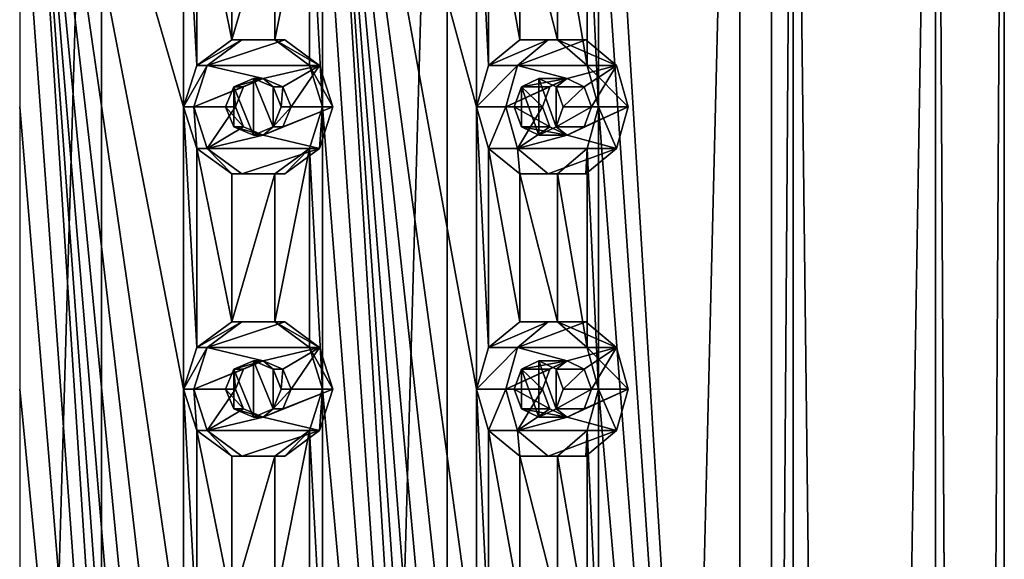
# Model space of a CAD drawing. Header units: millimetres. Extents: x -125 to 171, y -35 to 1363.
# Tile 252 of 256: x 47 to 64, y 907 to 917. Entities that reach past the tile are written whole.
import ezdxf

# ---------------------------------------------------------------- set-up
doc = ezdxf.new("R2010")
doc.units = ezdxf.units.MM
doc.header["$LTSCALE"] = 65.185185
for name, color, linetype in [('1788', 7, 'CONTINUOUS'), ('1789', 7, 'CONTINUOUS'), ('1793', 7, 'CONTINUOUS'), ('1794', 7, 'CONTINUOUS'), ('1845', 7, 'CONTINUOUS'), ('1846', 7, 'CONTINUOUS'), ('1847', 7, 'CONTINUOUS'), ('1848', 7, 'CONTINUOUS'), ('1849', 7, 'CONTINUOUS'), ('1850', 7, 'CONTINUOUS'), ('1851', 7, 'CONTINUOUS'), ('1852', 7, 'CONTINUOUS'), ('1853', 7, 'CONTINUOUS'), ('1854', 7, 'CONTINUOUS'), ('1865', 7, 'CONTINUOUS'), ('1866', 7, 'CONTINUOUS'), ('1867', 7, 'CONTINUOUS'), ('1868', 7, 'CONTINUOUS'), ('1869', 7, 'CONTINUOUS'), ('1870', 7, 'CONTINUOUS'), ('1871', 7, 'CONTINUOUS'), ('1872', 7, 'CONTINUOUS'), ('1873', 7, 'CONTINUOUS'), ('1874', 7, 'CONTINUOUS'), ('2179', 7, 'CONTINUOUS'), ('2180', 7, 'CONTINUOUS'), ('2189', 7, 'CONTINUOUS'), ('2190', 7, 'CONTINUOUS')]:
    doc.layers.add(name, color=color, linetype=linetype)

msp = doc.modelspace()

# ---------------------------------------------------------------- linework, layer by layer
at = {"layer": '1788', "linetype": 'CONTINUOUS'}
for points in [[(48.06, 721.3, -16), (41.937, 721.3, -14.782), (48.06, 932.7, -16), (48.06, 721.3, -16)], [(48.06, 932.7, -16), (41.937, 721.3, -14.782), (41.937, 932.7, -14.782), (48.06, 932.7, -16)]]:
    msp.add_3dface(points, dxfattribs=at)
at = {"layer": '1789', "linetype": 'CONTINUOUS'}
for points in [[(48.06, 721.3, -16), (48.06, 932.7, -16), (54.183, 932.7, -14.782), (48.06, 721.3, -16)], [(54.183, 721.3, -14.782), (48.06, 721.3, -16), (54.183, 932.7, -14.782), (54.183, 721.3, -14.782)], [(59.374, 721.3, -11.314), (54.183, 721.3, -14.782), (59.374, 932.7, -11.314), (59.374, 721.3, -11.314)], [(59.374, 932.7, -11.314), (54.183, 721.3, -14.782), (54.183, 932.7, -14.782), (59.374, 932.7, -11.314)], [(62.842, 721.3, -6.123), (59.374, 721.3, -11.314), (62.842, 932.7, -6.123), (62.842, 721.3, -6.123)], [(62.842, 932.7, -6.123), (59.374, 721.3, -11.314), (59.374, 932.7, -11.314), (62.842, 932.7, -6.123)], [(60.317, 929, 10.285), (62.842, 721.3, 6.123), (62.842, 932.7, 6.123), (60.317, 929, 10.285)], [(64.06, 721.3, 0), (62.842, 721.3, -6.123), (64.06, 932.7), (64.06, 721.3, 0)], [(64.06, 932.7), (62.842, 721.3, -6.123), (62.842, 932.7, -6.123), (64.06, 932.7)], [(62.842, 721.3, 6.123), (64.06, 721.3, 0), (62.842, 932.7, 6.123), (62.842, 721.3, 6.123)], [(62.842, 932.7, 6.123), (64.06, 721.3, 0), (64.06, 932.7), (62.842, 932.7, 6.123)], [(60.317, 875, 10.285), (62.842, 721.3, 6.123), (60.317, 929, 10.285), (60.317, 875, 10.285)]]:
    msp.add_3dface(points, dxfattribs=at)
at = {"layer": '1793', "linetype": 'CONTINUOUS'}
for points in [[(60.317, 875, 10.285), (60.317, 929, 10.285), (59.934, 875, 9.963), (60.317, 875, 10.285)], [(60.317, 929, 10.285), (59.934, 929, 9.963), (59.934, 875, 9.963), (60.317, 929, 10.285)]]:
    msp.add_3dface(points, dxfattribs=at)
at = {"layer": '1794', "linetype": 'CONTINUOUS'}
for points in [[(59.934, 875, 9.963), (59.934, 929, 9.963), (56.867, 925, 12.755), (59.934, 875, 9.963)], [(46.608, 925, 15.432), (46.608, 920, 15.432), (49.512, 880, 15.432), (46.608, 925, 15.432)], [(49.512, 920, 15.432), (46.608, 925, 15.432), (49.512, 915, 15.432), (49.512, 920, 15.432)], [(49.512, 915, 15.432), (46.608, 925, 15.432), (49.512, 910, 15.432), (49.512, 915, 15.432)], [(49.512, 910, 15.432), (46.608, 925, 15.432), (49.512, 905, 15.432), (49.512, 910, 15.432)], [(49.512, 905, 15.432), (46.608, 925, 15.432), (49.512, 900, 15.432), (49.512, 905, 15.432)], [(49.512, 900, 15.432), (46.608, 925, 15.432), (49.512, 895, 15.432), (49.512, 900, 15.432)], [(49.512, 895, 15.432), (46.608, 925, 15.432), (49.512, 890, 15.432), (49.512, 895, 15.432)], [(49.512, 890, 15.432), (46.608, 925, 15.432), (49.512, 885, 15.432), (49.512, 890, 15.432)], [(49.512, 885, 15.432), (46.608, 925, 15.432), (49.512, 880, 15.432), (49.512, 885, 15.432)], [(51.974, 925, 14.998), (51.974, 920, 14.998), (54.702, 880, 14.005), (51.974, 925, 14.998)], [(54.702, 920, 14.005), (51.974, 925, 14.998), (54.702, 915, 14.005), (54.702, 920, 14.005)], [(54.702, 915, 14.005), (51.974, 925, 14.998), (54.702, 910, 14.005), (54.702, 915, 14.005)], [(54.702, 910, 14.005), (51.974, 925, 14.998), (54.702, 905, 14.005), (54.702, 910, 14.005)], [(54.702, 905, 14.005), (51.974, 925, 14.998), (54.702, 900, 14.005), (54.702, 905, 14.005)], [(54.702, 900, 14.005), (51.974, 925, 14.998), (54.702, 895, 14.005), (54.702, 900, 14.005)], [(54.702, 895, 14.005), (51.974, 925, 14.998), (54.702, 890, 14.005), (54.702, 895, 14.005)], [(54.702, 890, 14.005), (51.974, 925, 14.998), (54.702, 885, 14.005), (54.702, 890, 14.005)], [(54.702, 885, 14.005), (51.974, 925, 14.998), (54.702, 880, 14.005), (54.702, 885, 14.005)], [(59.934, 875, 9.963), (56.867, 925, 12.755), (56.867, 920, 12.755), (59.934, 875, 9.963)], [(46.608, 920, 15.432), (46.608, 915, 15.432), (49.512, 880, 15.432), (46.608, 920, 15.432)], [(49.75, 919.265, 15.408), (49.512, 920, 15.432), (49.75, 915.735, 15.408), (49.75, 919.265, 15.408)], [(49.75, 915.735, 15.408), (49.512, 920, 15.432), (49.512, 915, 15.432), (49.75, 915.735, 15.408)], [(51.974, 920, 14.998), (51.742, 919.265, 15.056), (51.974, 915, 14.998), (51.974, 920, 14.998)], [(51.974, 920, 14.998), (51.974, 915, 14.998), (54.702, 880, 14.005), (51.974, 920, 14.998)], [(54.918, 919.265, 13.9), (54.702, 920, 14.005), (54.918, 915.735, 13.9), (54.918, 919.265, 13.9)], [(54.918, 915.735, 13.9), (54.702, 920, 14.005), (54.702, 915, 14.005), (54.918, 915.735, 13.9)], [(56.867, 920, 12.755), (56.669, 919.265, 12.889), (56.867, 915, 12.755), (56.867, 920, 12.755)], [(59.934, 875, 9.963), (56.867, 920, 12.755), (56.867, 915, 12.755), (59.934, 875, 9.963)], [(50.371, 918.811, 15.327), (49.75, 919.265, 15.408), (50.371, 916.189, 15.327), (50.371, 918.811, 15.327)], [(50.371, 916.189, 15.327), (49.75, 919.265, 15.408), (49.75, 915.735, 15.408), (50.371, 916.189, 15.327)], [(51.742, 919.265, 15.056), (51.131, 918.811, 15.193), (51.131, 916.189, 15.193), (51.742, 919.265, 15.056)], [(51.742, 915.735, 15.056), (51.742, 919.265, 15.056), (51.131, 916.189, 15.193), (51.742, 915.735, 15.056)], [(51.974, 915, 14.998), (51.742, 919.265, 15.056), (51.742, 915.735, 15.056), (51.974, 915, 14.998)], [(55.473, 918.811, 13.612), (54.918, 919.265, 13.9), (55.473, 916.189, 13.612), (55.473, 918.811, 13.612)], [(55.473, 916.189, 13.612), (54.918, 919.265, 13.9), (54.918, 915.735, 13.9), (55.473, 916.189, 13.612)], [(56.669, 919.265, 12.889), (56.142, 918.811, 13.226), (56.669, 915.735, 12.889), (56.669, 919.265, 12.889)], [(56.867, 915, 12.755), (56.669, 919.265, 12.889), (56.669, 915.735, 12.889), (56.867, 915, 12.755)], [(51.131, 918.811, 15.193), (50.371, 918.811, 15.327), (50.371, 916.189, 15.327), (51.131, 918.811, 15.193)], [(51.131, 916.189, 15.193), (51.131, 918.811, 15.193), (50.371, 916.189, 15.327), (51.131, 916.189, 15.193)], [(56.142, 918.811, 13.226), (55.473, 918.811, 13.612), (56.142, 916.189, 13.226), (56.142, 918.811, 13.226)], [(56.142, 916.189, 13.226), (55.473, 918.811, 13.612), (55.473, 916.189, 13.612), (56.142, 916.189, 13.226)], [(56.669, 915.735, 12.889), (56.142, 918.811, 13.226), (56.142, 916.189, 13.226), (56.669, 915.735, 12.889)], [(46.608, 915, 15.432), (46.608, 910, 15.432), (49.512, 880, 15.432), (46.608, 915, 15.432)], [(49.75, 914.265, 15.408), (49.512, 915, 15.432), (49.75, 910.735, 15.408), (49.75, 914.265, 15.408)], [(49.75, 910.735, 15.408), (49.512, 915, 15.432), (49.512, 910, 15.432), (49.75, 910.735, 15.408)], [(51.974, 915, 14.998), (51.742, 914.265, 15.056), (51.974, 910, 14.998), (51.974, 915, 14.998)], [(51.974, 915, 14.998), (51.974, 910, 14.998), (54.702, 880, 14.005), (51.974, 915, 14.998)], [(54.918, 914.265, 13.9), (54.702, 915, 14.005), (54.918, 910.735, 13.9), (54.918, 914.265, 13.9)], [(54.918, 910.735, 13.9), (54.702, 915, 14.005), (54.702, 910, 14.005), (54.918, 910.735, 13.9)], [(56.867, 915, 12.755), (56.669, 914.265, 12.889), (56.867, 910, 12.755), (56.867, 915, 12.755)], [(59.934, 875, 9.963), (56.867, 915, 12.755), (56.867, 910, 12.755), (59.934, 875, 9.963)], [(50.371, 913.811, 15.327), (49.75, 914.265, 15.408), (50.371, 911.189, 15.327), (50.371, 913.811, 15.327)], [(50.371, 911.189, 15.327), (49.75, 914.265, 15.408), (49.75, 910.735, 15.408), (50.371, 911.189, 15.327)], [(51.742, 914.265, 15.056), (51.131, 913.811, 15.193), (51.131, 911.189, 15.193), (51.742, 914.265, 15.056)], [(51.742, 910.735, 15.056), (51.742, 914.265, 15.056), (51.131, 911.189, 15.193), (51.742, 910.735, 15.056)], [(51.974, 910, 14.998), (51.742, 914.265, 15.056), (51.742, 910.735, 15.056), (51.974, 910, 14.998)], [(55.473, 913.811, 13.612), (54.918, 914.265, 13.9), (55.473, 911.189, 13.612), (55.473, 913.811, 13.612)], [(55.473, 911.189, 13.612), (54.918, 914.265, 13.9), (54.918, 910.735, 13.9), (55.473, 911.189, 13.612)], [(56.669, 914.265, 12.889), (56.142, 913.811, 13.226), (56.669, 910.735, 12.889), (56.669, 914.265, 12.889)], [(56.867, 910, 12.755), (56.669, 914.265, 12.889), (56.669, 910.735, 12.889), (56.867, 910, 12.755)], [(51.131, 913.811, 15.193), (50.371, 913.811, 15.327), (50.371, 911.189, 15.327), (51.131, 913.811, 15.193)], [(51.131, 911.189, 15.193), (51.131, 913.811, 15.193), (50.371, 911.189, 15.327), (51.131, 911.189, 15.193)], [(56.142, 913.811, 13.226), (55.473, 913.811, 13.612), (56.142, 911.189, 13.226), (56.142, 913.811, 13.226)], [(56.142, 911.189, 13.226), (55.473, 913.811, 13.612), (55.473, 911.189, 13.612), (56.142, 911.189, 13.226)], [(56.669, 910.735, 12.889), (56.142, 913.811, 13.226), (56.142, 911.189, 13.226), (56.669, 910.735, 12.889)], [(46.608, 910, 15.432), (46.608, 905, 15.432), (49.512, 880, 15.432), (46.608, 910, 15.432)], [(49.75, 909.265, 15.408), (49.512, 910, 15.432), (49.75, 905.735, 15.408), (49.75, 909.265, 15.408)], [(49.75, 905.735, 15.408), (49.512, 910, 15.432), (49.512, 905, 15.432), (49.75, 905.735, 15.408)], [(51.974, 910, 14.998), (51.742, 909.265, 15.056), (51.974, 905, 14.998), (51.974, 910, 14.998)], [(51.974, 910, 14.998), (51.974, 905, 14.998), (54.702, 880, 14.005), (51.974, 910, 14.998)], [(54.918, 909.265, 13.9), (54.702, 910, 14.005), (54.918, 905.735, 13.9), (54.918, 909.265, 13.9)], [(54.918, 905.735, 13.9), (54.702, 910, 14.005), (54.702, 905, 14.005), (54.918, 905.735, 13.9)], [(56.867, 910, 12.755), (56.669, 909.265, 12.889), (56.867, 905, 12.755), (56.867, 910, 12.755)], [(59.934, 875, 9.963), (56.867, 910, 12.755), (56.867, 905, 12.755), (59.934, 875, 9.963)], [(50.371, 908.811, 15.327), (49.75, 909.265, 15.408), (50.371, 906.189, 15.327), (50.371, 908.811, 15.327)], [(50.371, 906.189, 15.327), (49.75, 909.265, 15.408), (49.75, 905.735, 15.408), (50.371, 906.189, 15.327)], [(51.742, 909.265, 15.056), (51.131, 908.811, 15.193), (51.131, 906.189, 15.193), (51.742, 909.265, 15.056)], [(51.742, 905.735, 15.056), (51.742, 909.265, 15.056), (51.131, 906.189, 15.193), (51.742, 905.735, 15.056)], [(51.974, 905, 14.998), (51.742, 909.265, 15.056), (51.742, 905.735, 15.056), (51.974, 905, 14.998)], [(55.473, 908.811, 13.612), (54.918, 909.265, 13.9), (55.473, 906.189, 13.612), (55.473, 908.811, 13.612)], [(55.473, 906.189, 13.612), (54.918, 909.265, 13.9), (54.918, 905.735, 13.9), (55.473, 906.189, 13.612)], [(56.669, 909.265, 12.889), (56.142, 908.811, 13.226), (56.669, 905.735, 12.889), (56.669, 909.265, 12.889)], [(56.867, 905, 12.755), (56.669, 909.265, 12.889), (56.669, 905.735, 12.889), (56.867, 905, 12.755)], [(51.131, 908.811, 15.193), (50.371, 908.811, 15.327), (50.371, 906.189, 15.327), (51.131, 908.811, 15.193)], [(51.131, 906.189, 15.193), (51.131, 908.811, 15.193), (50.371, 906.189, 15.327), (51.131, 906.189, 15.193)], [(56.142, 908.811, 13.226), (55.473, 908.811, 13.612), (56.142, 906.189, 13.226), (56.142, 908.811, 13.226)], [(56.142, 906.189, 13.226), (55.473, 908.811, 13.612), (55.473, 906.189, 13.612), (56.142, 906.189, 13.226)], [(56.669, 905.735, 12.889), (56.142, 908.811, 13.226), (56.142, 906.189, 13.226), (56.669, 905.735, 12.889)]]:
    msp.add_3dface(points, dxfattribs=at)
at = {"layer": '1845', "linetype": 'CONTINUOUS'}
for points in [[(50.545, 916.189, 16.316), (49.929, 915.735, 16.425), (51.306, 916.189, 16.182), (50.545, 916.189, 16.316)], [(51.306, 916.189, 16.182), (49.929, 915.735, 16.425), (51.921, 915.735, 16.074), (51.306, 916.189, 16.182)], [(49.929, 915.735, 16.425), (49.694, 915, 16.466), (50.925, 915.5, 16.249), (49.929, 915.735, 16.425)], [(51.921, 915.735, 16.074), (49.929, 915.735, 16.425), (50.925, 915.5, 16.249), (51.921, 915.735, 16.074)], [(51.273, 915.354, 16.188), (51.921, 915.735, 16.074), (50.925, 915.5, 16.249), (51.273, 915.354, 16.188)], [(51.418, 915, 16.163), (51.921, 915.735, 16.074), (51.273, 915.354, 16.188), (51.418, 915, 16.163)], [(52.156, 915, 16.032), (51.921, 915.735, 16.074), (51.418, 915, 16.163), (52.156, 915, 16.032)], [(50.925, 915.5, 16.249), (49.694, 915, 16.466), (50.577, 915.354, 16.311), (50.925, 915.5, 16.249)], [(50.577, 915.354, 16.311), (49.694, 915, 16.466), (50.433, 915, 16.336), (50.577, 915.354, 16.311)], [(49.694, 915, 16.466), (49.929, 914.265, 16.425), (50.433, 915, 16.336), (49.694, 915, 16.466)], [(50.433, 915, 16.336), (49.929, 914.265, 16.425), (50.577, 914.646, 16.311), (50.433, 915, 16.336)], [(51.921, 914.265, 16.074), (52.156, 915, 16.032), (50.925, 914.5, 16.249), (51.921, 914.265, 16.074)], [(50.925, 914.5, 16.249), (52.156, 915, 16.032), (51.273, 914.646, 16.188), (50.925, 914.5, 16.249)], [(52.156, 915, 16.032), (51.418, 915, 16.163), (51.273, 914.646, 16.188), (52.156, 915, 16.032)], [(50.577, 914.646, 16.311), (49.929, 914.265, 16.425), (50.925, 914.5, 16.249), (50.577, 914.646, 16.311)], [(49.929, 914.265, 16.425), (51.921, 914.265, 16.074), (50.925, 914.5, 16.249), (49.929, 914.265, 16.425)], [(50.545, 913.811, 16.316), (51.921, 914.265, 16.074), (49.929, 914.265, 16.425), (50.545, 913.811, 16.316)], [(51.306, 913.811, 16.182), (51.921, 914.265, 16.074), (50.545, 913.811, 16.316), (51.306, 913.811, 16.182)]]:
    msp.add_3dface(points, dxfattribs=at)
at = {"layer": '1846', "linetype": 'CONTINUOUS'}
for points in [[(50.371, 916.189, 15.327), (49.75, 915.735, 15.408), (50.545, 916.189, 16.316), (50.371, 916.189, 15.327)], [(49.75, 915.735, 15.408), (49.929, 915.735, 16.425), (50.545, 916.189, 16.316), (49.75, 915.735, 15.408)], [(51.131, 916.189, 15.193), (50.371, 916.189, 15.327), (51.306, 916.189, 16.182), (51.131, 916.189, 15.193)], [(50.371, 916.189, 15.327), (50.545, 916.189, 16.316), (51.306, 916.189, 16.182), (50.371, 916.189, 15.327)], [(51.742, 915.735, 15.056), (51.131, 916.189, 15.193), (51.921, 915.735, 16.074), (51.742, 915.735, 15.056)], [(51.131, 916.189, 15.193), (51.306, 916.189, 16.182), (51.921, 915.735, 16.074), (51.131, 916.189, 15.193)], [(49.75, 915.735, 15.408), (49.512, 915, 15.432), (49.929, 915.735, 16.425), (49.75, 915.735, 15.408)], [(49.512, 915, 15.432), (49.694, 915, 16.466), (49.929, 915.735, 16.425), (49.512, 915, 15.432)], [(51.974, 915, 14.998), (51.742, 915.735, 15.056), (52.156, 915, 16.032), (51.974, 915, 14.998)], [(52.156, 915, 16.032), (51.742, 915.735, 15.056), (51.921, 915.735, 16.074), (52.156, 915, 16.032)]]:
    msp.add_3dface(points, dxfattribs=at)
at = {"layer": '1847', "linetype": 'CONTINUOUS'}
for points in [[(50.403, 915.354, 15.322), (50.433, 915, 16.336), (50.258, 915, 15.343), (50.403, 915.354, 15.322)], [(50.925, 915.5, 16.249), (50.577, 915.354, 16.311), (50.403, 915.354, 15.322), (50.925, 915.5, 16.249)], [(50.752, 915.5, 15.265), (50.925, 915.5, 16.249), (50.403, 915.354, 15.322), (50.752, 915.5, 15.265)], [(50.577, 915.354, 16.311), (50.433, 915, 16.336), (50.403, 915.354, 15.322), (50.577, 915.354, 16.311)], [(51.099, 915.354, 15.199), (50.925, 915.5, 16.249), (50.752, 915.5, 15.265), (51.099, 915.354, 15.199)], [(51.273, 915.354, 16.188), (50.925, 915.5, 16.249), (51.099, 915.354, 15.199), (51.273, 915.354, 16.188)], [(51.243, 915, 15.17), (51.273, 915.354, 16.188), (51.099, 915.354, 15.199), (51.243, 915, 15.17)], [(51.418, 915, 16.163), (51.273, 915.354, 16.188), (51.243, 915, 15.17), (51.418, 915, 16.163)]]:
    msp.add_3dface(points, dxfattribs=at)
at = {"layer": '1848', "linetype": 'CONTINUOUS'}
for points in [[(49.512, 915, 15.432), (49.75, 914.265, 15.408), (49.694, 915, 16.466), (49.512, 915, 15.432)], [(49.75, 914.265, 15.408), (49.929, 914.265, 16.425), (49.694, 915, 16.466), (49.75, 914.265, 15.408)], [(51.742, 914.265, 15.056), (51.974, 915, 14.998), (51.921, 914.265, 16.074), (51.742, 914.265, 15.056)], [(51.974, 915, 14.998), (52.156, 915, 16.032), (51.921, 914.265, 16.074), (51.974, 915, 14.998)], [(49.75, 914.265, 15.408), (50.371, 913.811, 15.327), (49.929, 914.265, 16.425), (49.75, 914.265, 15.408)], [(50.371, 913.811, 15.327), (50.545, 913.811, 16.316), (49.929, 914.265, 16.425), (50.371, 913.811, 15.327)], [(51.131, 913.811, 15.193), (51.742, 914.265, 15.056), (51.306, 913.811, 16.182), (51.131, 913.811, 15.193)], [(51.742, 914.265, 15.056), (51.921, 914.265, 16.074), (51.306, 913.811, 16.182), (51.742, 914.265, 15.056)], [(50.371, 913.811, 15.327), (51.131, 913.811, 15.193), (50.545, 913.811, 16.316), (50.371, 913.811, 15.327)], [(51.131, 913.811, 15.193), (51.306, 913.811, 16.182), (50.545, 913.811, 16.316), (51.131, 913.811, 15.193)]]:
    msp.add_3dface(points, dxfattribs=at)
at = {"layer": '1849', "linetype": 'CONTINUOUS'}
for points in [[(50.433, 915, 16.336), (50.577, 914.646, 16.311), (50.258, 915, 15.343), (50.433, 915, 16.336)], [(50.258, 915, 15.343), (50.577, 914.646, 16.311), (50.403, 914.646, 15.322), (50.258, 915, 15.343)], [(51.273, 914.646, 16.188), (51.418, 915, 16.163), (51.099, 914.646, 15.199), (51.273, 914.646, 16.188)], [(51.418, 915, 16.163), (51.243, 915, 15.17), (51.099, 914.646, 15.199), (51.418, 915, 16.163)], [(50.577, 914.646, 16.311), (50.925, 914.5, 16.249), (50.403, 914.646, 15.322), (50.577, 914.646, 16.311)], [(50.403, 914.646, 15.322), (50.925, 914.5, 16.249), (50.752, 914.5, 15.265), (50.403, 914.646, 15.322)], [(50.752, 914.5, 15.265), (50.925, 914.5, 16.249), (51.099, 914.646, 15.199), (50.752, 914.5, 15.265)], [(50.925, 914.5, 16.249), (51.273, 914.646, 16.188), (51.099, 914.646, 15.199), (50.925, 914.5, 16.249)]]:
    msp.add_3dface(points, dxfattribs=at)
at = {"layer": '1850', "linetype": 'CONTINUOUS'}
for points in [[(55.975, 916.189, 14.483), (55.434, 915.735, 14.795), (56.645, 916.189, 14.096), (55.975, 916.189, 14.483)], [(56.645, 916.189, 14.096), (55.434, 915.735, 14.795), (57.186, 915.735, 13.784), (56.645, 916.189, 14.096)], [(55.434, 915.735, 14.795), (55.227, 915, 14.914), (56.31, 915.5, 14.289), (55.434, 915.735, 14.795)], [(57.186, 915.735, 13.784), (55.434, 915.735, 14.795), (56.31, 915.5, 14.289), (57.186, 915.735, 13.784)], [(56.616, 915.354, 14.113), (57.186, 915.735, 13.784), (56.31, 915.5, 14.289), (56.616, 915.354, 14.113)], [(56.743, 915, 14.039), (57.186, 915.735, 13.784), (56.616, 915.354, 14.113), (56.743, 915, 14.039)], [(57.393, 915, 13.664), (57.186, 915.735, 13.784), (56.743, 915, 14.039), (57.393, 915, 13.664)], [(56.31, 915.5, 14.289), (55.227, 915, 14.914), (56.004, 915.354, 14.466), (56.31, 915.5, 14.289)], [(56.004, 915.354, 14.466), (55.227, 915, 14.914), (55.877, 915, 14.539), (56.004, 915.354, 14.466)], [(55.227, 915, 14.914), (55.434, 914.265, 14.795), (55.877, 915, 14.539), (55.227, 915, 14.914)], [(55.877, 915, 14.539), (55.434, 914.265, 14.795), (56.004, 914.646, 14.466), (55.877, 915, 14.539)], [(57.186, 914.265, 13.784), (57.393, 915, 13.664), (56.31, 914.5, 14.289), (57.186, 914.265, 13.784)], [(56.31, 914.5, 14.289), (57.393, 915, 13.664), (56.616, 914.646, 14.113), (56.31, 914.5, 14.289)], [(57.393, 915, 13.664), (56.743, 915, 14.039), (56.616, 914.646, 14.113), (57.393, 915, 13.664)], [(56.004, 914.646, 14.466), (55.434, 914.265, 14.795), (56.31, 914.5, 14.289), (56.004, 914.646, 14.466)], [(55.434, 914.265, 14.795), (57.186, 914.265, 13.784), (56.31, 914.5, 14.289), (55.434, 914.265, 14.795)], [(55.975, 913.811, 14.483), (57.186, 914.265, 13.784), (55.434, 914.265, 14.795), (55.975, 913.811, 14.483)], [(56.645, 913.811, 14.096), (57.186, 914.265, 13.784), (55.975, 913.811, 14.483), (56.645, 913.811, 14.096)]]:
    msp.add_3dface(points, dxfattribs=at)
at = {"layer": '1851', "linetype": 'CONTINUOUS'}
for points in [[(55.473, 916.189, 13.612), (54.918, 915.735, 13.9), (55.975, 916.189, 14.483), (55.473, 916.189, 13.612)], [(54.918, 915.735, 13.9), (55.434, 915.735, 14.795), (55.975, 916.189, 14.483), (54.918, 915.735, 13.9)], [(56.142, 916.189, 13.226), (55.473, 916.189, 13.612), (56.645, 916.189, 14.096), (56.142, 916.189, 13.226)], [(55.473, 916.189, 13.612), (55.975, 916.189, 14.483), (56.645, 916.189, 14.096), (55.473, 916.189, 13.612)], [(56.669, 915.735, 12.889), (56.142, 916.189, 13.226), (57.186, 915.735, 13.784), (56.669, 915.735, 12.889)], [(56.142, 916.189, 13.226), (56.645, 916.189, 14.096), (57.186, 915.735, 13.784), (56.142, 916.189, 13.226)], [(54.918, 915.735, 13.9), (54.702, 915, 14.005), (55.434, 915.735, 14.795), (54.918, 915.735, 13.9)], [(54.702, 915, 14.005), (55.227, 915, 14.914), (55.434, 915.735, 14.795), (54.702, 915, 14.005)], [(56.867, 915, 12.755), (56.669, 915.735, 12.889), (57.393, 915, 13.664), (56.867, 915, 12.755)], [(57.393, 915, 13.664), (56.669, 915.735, 12.889), (57.186, 915.735, 13.784), (57.393, 915, 13.664)]]:
    msp.add_3dface(points, dxfattribs=at)
at = {"layer": '1852', "linetype": 'CONTINUOUS'}
for points in [[(55.502, 915.354, 13.597), (55.877, 915, 14.539), (55.373, 915, 13.666), (55.502, 915.354, 13.597)], [(56.31, 915.5, 14.289), (56.004, 915.354, 14.466), (55.502, 915.354, 13.597), (56.31, 915.5, 14.289)], [(55.81, 915.5, 13.423), (56.31, 915.5, 14.289), (55.502, 915.354, 13.597), (55.81, 915.5, 13.423)], [(56.004, 915.354, 14.466), (55.877, 915, 14.539), (55.502, 915.354, 13.597), (56.004, 915.354, 14.466)], [(56.114, 915.354, 13.243), (56.31, 915.5, 14.289), (55.81, 915.5, 13.423), (56.114, 915.354, 13.243)], [(56.616, 915.354, 14.113), (56.31, 915.5, 14.289), (56.114, 915.354, 13.243), (56.616, 915.354, 14.113)], [(56.239, 915, 13.166), (56.616, 915.354, 14.113), (56.114, 915.354, 13.243), (56.239, 915, 13.166)], [(56.743, 915, 14.039), (56.616, 915.354, 14.113), (56.239, 915, 13.166), (56.743, 915, 14.039)]]:
    msp.add_3dface(points, dxfattribs=at)
at = {"layer": '1853', "linetype": 'CONTINUOUS'}
for points in [[(54.702, 915, 14.005), (54.918, 914.265, 13.9), (55.227, 915, 14.914), (54.702, 915, 14.005)], [(54.918, 914.265, 13.9), (55.434, 914.265, 14.795), (55.227, 915, 14.914), (54.918, 914.265, 13.9)], [(56.669, 914.265, 12.889), (56.867, 915, 12.755), (57.186, 914.265, 13.784), (56.669, 914.265, 12.889)], [(56.867, 915, 12.755), (57.393, 915, 13.664), (57.186, 914.265, 13.784), (56.867, 915, 12.755)], [(54.918, 914.265, 13.9), (55.473, 913.811, 13.612), (55.434, 914.265, 14.795), (54.918, 914.265, 13.9)], [(55.473, 913.811, 13.612), (55.975, 913.811, 14.483), (55.434, 914.265, 14.795), (55.473, 913.811, 13.612)], [(56.142, 913.811, 13.226), (56.669, 914.265, 12.889), (56.645, 913.811, 14.096), (56.142, 913.811, 13.226)], [(56.669, 914.265, 12.889), (57.186, 914.265, 13.784), (56.645, 913.811, 14.096), (56.669, 914.265, 12.889)], [(55.473, 913.811, 13.612), (56.142, 913.811, 13.226), (55.975, 913.811, 14.483), (55.473, 913.811, 13.612)], [(56.142, 913.811, 13.226), (56.645, 913.811, 14.096), (55.975, 913.811, 14.483), (56.142, 913.811, 13.226)]]:
    msp.add_3dface(points, dxfattribs=at)
at = {"layer": '1854', "linetype": 'CONTINUOUS'}
for points in [[(55.877, 915, 14.539), (56.004, 914.646, 14.466), (55.373, 915, 13.666), (55.877, 915, 14.539)], [(55.373, 915, 13.666), (56.004, 914.646, 14.466), (55.502, 914.646, 13.597), (55.373, 915, 13.666)], [(56.616, 914.646, 14.113), (56.743, 915, 14.039), (56.114, 914.646, 13.243), (56.616, 914.646, 14.113)], [(56.743, 915, 14.039), (56.239, 915, 13.166), (56.114, 914.646, 13.243), (56.743, 915, 14.039)], [(56.004, 914.646, 14.466), (56.31, 914.5, 14.289), (55.502, 914.646, 13.597), (56.004, 914.646, 14.466)], [(55.502, 914.646, 13.597), (56.31, 914.5, 14.289), (55.81, 914.5, 13.423), (55.502, 914.646, 13.597)], [(55.81, 914.5, 13.423), (56.31, 914.5, 14.289), (56.114, 914.646, 13.243), (55.81, 914.5, 13.423)], [(56.31, 914.5, 14.289), (56.616, 914.646, 14.113), (56.114, 914.646, 13.243), (56.31, 914.5, 14.289)]]:
    msp.add_3dface(points, dxfattribs=at)
at = {"layer": '1865', "linetype": 'CONTINUOUS'}
for points in [[(50.545, 911.189, 16.316), (49.929, 910.735, 16.425), (51.306, 911.189, 16.182), (50.545, 911.189, 16.316)], [(51.306, 911.189, 16.182), (49.929, 910.735, 16.425), (51.921, 910.735, 16.074), (51.306, 911.189, 16.182)], [(49.929, 910.735, 16.425), (49.694, 910, 16.466), (50.925, 910.5, 16.249), (49.929, 910.735, 16.425)], [(51.921, 910.735, 16.074), (49.929, 910.735, 16.425), (50.925, 910.5, 16.249), (51.921, 910.735, 16.074)], [(51.273, 910.354, 16.188), (51.921, 910.735, 16.074), (50.925, 910.5, 16.249), (51.273, 910.354, 16.188)], [(51.418, 910, 16.163), (51.921, 910.735, 16.074), (51.273, 910.354, 16.188), (51.418, 910, 16.163)], [(52.156, 910, 16.032), (51.921, 910.735, 16.074), (51.418, 910, 16.163), (52.156, 910, 16.032)], [(50.925, 910.5, 16.249), (49.694, 910, 16.466), (50.577, 910.354, 16.311), (50.925, 910.5, 16.249)], [(50.577, 910.354, 16.311), (49.694, 910, 16.466), (50.433, 910, 16.336), (50.577, 910.354, 16.311)], [(49.694, 910, 16.466), (49.929, 909.265, 16.425), (50.433, 910, 16.336), (49.694, 910, 16.466)], [(50.433, 910, 16.336), (49.929, 909.265, 16.425), (50.577, 909.646, 16.311), (50.433, 910, 16.336)], [(51.921, 909.265, 16.074), (52.156, 910, 16.032), (50.925, 909.5, 16.249), (51.921, 909.265, 16.074)], [(50.925, 909.5, 16.249), (52.156, 910, 16.032), (51.273, 909.646, 16.188), (50.925, 909.5, 16.249)], [(52.156, 910, 16.032), (51.418, 910, 16.163), (51.273, 909.646, 16.188), (52.156, 910, 16.032)], [(50.577, 909.646, 16.311), (49.929, 909.265, 16.425), (50.925, 909.5, 16.249), (50.577, 909.646, 16.311)], [(49.929, 909.265, 16.425), (51.921, 909.265, 16.074), (50.925, 909.5, 16.249), (49.929, 909.265, 16.425)], [(50.545, 908.811, 16.316), (51.921, 909.265, 16.074), (49.929, 909.265, 16.425), (50.545, 908.811, 16.316)], [(51.306, 908.811, 16.182), (51.921, 909.265, 16.074), (50.545, 908.811, 16.316), (51.306, 908.811, 16.182)]]:
    msp.add_3dface(points, dxfattribs=at)
at = {"layer": '1866', "linetype": 'CONTINUOUS'}
for points in [[(50.371, 911.189, 15.327), (49.75, 910.735, 15.408), (50.545, 911.189, 16.316), (50.371, 911.189, 15.327)], [(49.75, 910.735, 15.408), (49.929, 910.735, 16.425), (50.545, 911.189, 16.316), (49.75, 910.735, 15.408)], [(51.131, 911.189, 15.193), (50.371, 911.189, 15.327), (51.306, 911.189, 16.182), (51.131, 911.189, 15.193)], [(50.371, 911.189, 15.327), (50.545, 911.189, 16.316), (51.306, 911.189, 16.182), (50.371, 911.189, 15.327)], [(51.742, 910.735, 15.056), (51.131, 911.189, 15.193), (51.921, 910.735, 16.074), (51.742, 910.735, 15.056)], [(51.131, 911.189, 15.193), (51.306, 911.189, 16.182), (51.921, 910.735, 16.074), (51.131, 911.189, 15.193)], [(49.75, 910.735, 15.408), (49.512, 910, 15.432), (49.929, 910.735, 16.425), (49.75, 910.735, 15.408)], [(49.512, 910, 15.432), (49.694, 910, 16.466), (49.929, 910.735, 16.425), (49.512, 910, 15.432)], [(51.974, 910, 14.998), (51.742, 910.735, 15.056), (52.156, 910, 16.032), (51.974, 910, 14.998)], [(52.156, 910, 16.032), (51.742, 910.735, 15.056), (51.921, 910.735, 16.074), (52.156, 910, 16.032)]]:
    msp.add_3dface(points, dxfattribs=at)
at = {"layer": '1867', "linetype": 'CONTINUOUS'}
for points in [[(50.925, 910.5, 16.249), (50.577, 910.354, 16.311), (50.403, 910.354, 15.322), (50.925, 910.5, 16.249)], [(50.752, 910.5, 15.265), (50.925, 910.5, 16.249), (50.403, 910.354, 15.322), (50.752, 910.5, 15.265)], [(51.099, 910.354, 15.199), (50.925, 910.5, 16.249), (50.752, 910.5, 15.265), (51.099, 910.354, 15.199)], [(51.273, 910.354, 16.188), (50.925, 910.5, 16.249), (51.099, 910.354, 15.199), (51.273, 910.354, 16.188)], [(50.403, 910.354, 15.322), (50.433, 910, 16.336), (50.258, 910, 15.343), (50.403, 910.354, 15.322)], [(50.577, 910.354, 16.311), (50.433, 910, 16.336), (50.403, 910.354, 15.322), (50.577, 910.354, 16.311)], [(51.243, 910, 15.17), (51.273, 910.354, 16.188), (51.099, 910.354, 15.199), (51.243, 910, 15.17)], [(51.418, 910, 16.163), (51.273, 910.354, 16.188), (51.243, 910, 15.17), (51.418, 910, 16.163)]]:
    msp.add_3dface(points, dxfattribs=at)
at = {"layer": '1868', "linetype": 'CONTINUOUS'}
for points in [[(49.512, 910, 15.432), (49.75, 909.265, 15.408), (49.694, 910, 16.466), (49.512, 910, 15.432)], [(49.75, 909.265, 15.408), (49.929, 909.265, 16.425), (49.694, 910, 16.466), (49.75, 909.265, 15.408)], [(51.742, 909.265, 15.056), (51.974, 910, 14.998), (51.921, 909.265, 16.074), (51.742, 909.265, 15.056)], [(51.974, 910, 14.998), (52.156, 910, 16.032), (51.921, 909.265, 16.074), (51.974, 910, 14.998)], [(49.75, 909.265, 15.408), (50.371, 908.811, 15.327), (49.929, 909.265, 16.425), (49.75, 909.265, 15.408)], [(50.371, 908.811, 15.327), (50.545, 908.811, 16.316), (49.929, 909.265, 16.425), (50.371, 908.811, 15.327)], [(51.131, 908.811, 15.193), (51.742, 909.265, 15.056), (51.306, 908.811, 16.182), (51.131, 908.811, 15.193)], [(51.742, 909.265, 15.056), (51.921, 909.265, 16.074), (51.306, 908.811, 16.182), (51.742, 909.265, 15.056)], [(50.371, 908.811, 15.327), (51.131, 908.811, 15.193), (50.545, 908.811, 16.316), (50.371, 908.811, 15.327)], [(51.131, 908.811, 15.193), (51.306, 908.811, 16.182), (50.545, 908.811, 16.316), (51.131, 908.811, 15.193)]]:
    msp.add_3dface(points, dxfattribs=at)
at = {"layer": '1869', "linetype": 'CONTINUOUS'}
for points in [[(50.433, 910, 16.336), (50.577, 909.646, 16.311), (50.258, 910, 15.343), (50.433, 910, 16.336)], [(50.258, 910, 15.343), (50.577, 909.646, 16.311), (50.403, 909.646, 15.322), (50.258, 910, 15.343)], [(51.273, 909.646, 16.188), (51.418, 910, 16.163), (51.099, 909.646, 15.199), (51.273, 909.646, 16.188)], [(51.418, 910, 16.163), (51.243, 910, 15.17), (51.099, 909.646, 15.199), (51.418, 910, 16.163)], [(50.577, 909.646, 16.311), (50.925, 909.5, 16.249), (50.403, 909.646, 15.322), (50.577, 909.646, 16.311)], [(50.403, 909.646, 15.322), (50.925, 909.5, 16.249), (50.752, 909.5, 15.265), (50.403, 909.646, 15.322)], [(50.752, 909.5, 15.265), (50.925, 909.5, 16.249), (51.099, 909.646, 15.199), (50.752, 909.5, 15.265)], [(50.925, 909.5, 16.249), (51.273, 909.646, 16.188), (51.099, 909.646, 15.199), (50.925, 909.5, 16.249)]]:
    msp.add_3dface(points, dxfattribs=at)
at = {"layer": '1870', "linetype": 'CONTINUOUS'}
for points in [[(55.975, 911.189, 14.483), (55.434, 910.735, 14.795), (56.645, 911.189, 14.096), (55.975, 911.189, 14.483)], [(56.645, 911.189, 14.096), (55.434, 910.735, 14.795), (57.186, 910.735, 13.784), (56.645, 911.189, 14.096)], [(55.434, 910.735, 14.795), (55.227, 910, 14.914), (56.31, 910.5, 14.289), (55.434, 910.735, 14.795)], [(57.186, 910.735, 13.784), (55.434, 910.735, 14.795), (56.31, 910.5, 14.289), (57.186, 910.735, 13.784)], [(56.616, 910.354, 14.113), (57.186, 910.735, 13.784), (56.31, 910.5, 14.289), (56.616, 910.354, 14.113)], [(56.743, 910, 14.039), (57.186, 910.735, 13.784), (56.616, 910.354, 14.113), (56.743, 910, 14.039)], [(57.393, 910, 13.664), (57.186, 910.735, 13.784), (56.743, 910, 14.039), (57.393, 910, 13.664)], [(56.31, 910.5, 14.289), (55.227, 910, 14.914), (56.004, 910.354, 14.466), (56.31, 910.5, 14.289)], [(56.004, 910.354, 14.466), (55.227, 910, 14.914), (55.877, 910, 14.539), (56.004, 910.354, 14.466)], [(55.227, 910, 14.914), (55.434, 909.265, 14.795), (55.877, 910, 14.539), (55.227, 910, 14.914)], [(55.877, 910, 14.539), (55.434, 909.265, 14.795), (56.004, 909.646, 14.466), (55.877, 910, 14.539)], [(57.186, 909.265, 13.784), (57.393, 910, 13.664), (56.31, 909.5, 14.289), (57.186, 909.265, 13.784)], [(56.31, 909.5, 14.289), (57.393, 910, 13.664), (56.616, 909.646, 14.113), (56.31, 909.5, 14.289)], [(57.393, 910, 13.664), (56.743, 910, 14.039), (56.616, 909.646, 14.113), (57.393, 910, 13.664)], [(56.004, 909.646, 14.466), (55.434, 909.265, 14.795), (56.31, 909.5, 14.289), (56.004, 909.646, 14.466)], [(55.434, 909.265, 14.795), (57.186, 909.265, 13.784), (56.31, 909.5, 14.289), (55.434, 909.265, 14.795)], [(55.975, 908.811, 14.483), (57.186, 909.265, 13.784), (55.434, 909.265, 14.795), (55.975, 908.811, 14.483)], [(56.645, 908.811, 14.096), (57.186, 909.265, 13.784), (55.975, 908.811, 14.483), (56.645, 908.811, 14.096)]]:
    msp.add_3dface(points, dxfattribs=at)
at = {"layer": '1871', "linetype": 'CONTINUOUS'}
for points in [[(55.473, 911.189, 13.612), (54.918, 910.735, 13.9), (55.975, 911.189, 14.483), (55.473, 911.189, 13.612)], [(54.918, 910.735, 13.9), (55.434, 910.735, 14.795), (55.975, 911.189, 14.483), (54.918, 910.735, 13.9)], [(56.142, 911.189, 13.226), (55.473, 911.189, 13.612), (56.645, 911.189, 14.096), (56.142, 911.189, 13.226)], [(55.473, 911.189, 13.612), (55.975, 911.189, 14.483), (56.645, 911.189, 14.096), (55.473, 911.189, 13.612)], [(56.669, 910.735, 12.889), (56.142, 911.189, 13.226), (57.186, 910.735, 13.784), (56.669, 910.735, 12.889)], [(56.142, 911.189, 13.226), (56.645, 911.189, 14.096), (57.186, 910.735, 13.784), (56.142, 911.189, 13.226)], [(54.918, 910.735, 13.9), (54.702, 910, 14.005), (55.434, 910.735, 14.795), (54.918, 910.735, 13.9)], [(54.702, 910, 14.005), (55.227, 910, 14.914), (55.434, 910.735, 14.795), (54.702, 910, 14.005)], [(56.867, 910, 12.755), (56.669, 910.735, 12.889), (57.393, 910, 13.664), (56.867, 910, 12.755)], [(57.393, 910, 13.664), (56.669, 910.735, 12.889), (57.186, 910.735, 13.784), (57.393, 910, 13.664)]]:
    msp.add_3dface(points, dxfattribs=at)
at = {"layer": '1872', "linetype": 'CONTINUOUS'}
for points in [[(56.31, 910.5, 14.289), (56.004, 910.354, 14.466), (55.502, 910.354, 13.597), (56.31, 910.5, 14.289)], [(55.81, 910.5, 13.423), (56.31, 910.5, 14.289), (55.502, 910.354, 13.597), (55.81, 910.5, 13.423)], [(56.114, 910.354, 13.243), (56.31, 910.5, 14.289), (55.81, 910.5, 13.423), (56.114, 910.354, 13.243)], [(56.616, 910.354, 14.113), (56.31, 910.5, 14.289), (56.114, 910.354, 13.243), (56.616, 910.354, 14.113)], [(55.502, 910.354, 13.597), (55.877, 910, 14.539), (55.373, 910, 13.666), (55.502, 910.354, 13.597)], [(56.004, 910.354, 14.466), (55.877, 910, 14.539), (55.502, 910.354, 13.597), (56.004, 910.354, 14.466)], [(56.239, 910, 13.166), (56.616, 910.354, 14.113), (56.114, 910.354, 13.243), (56.239, 910, 13.166)], [(56.743, 910, 14.039), (56.616, 910.354, 14.113), (56.239, 910, 13.166), (56.743, 910, 14.039)]]:
    msp.add_3dface(points, dxfattribs=at)
at = {"layer": '1873', "linetype": 'CONTINUOUS'}
for points in [[(54.702, 910, 14.005), (54.918, 909.265, 13.9), (55.227, 910, 14.914), (54.702, 910, 14.005)], [(54.918, 909.265, 13.9), (55.434, 909.265, 14.795), (55.227, 910, 14.914), (54.918, 909.265, 13.9)], [(56.669, 909.265, 12.889), (56.867, 910, 12.755), (57.186, 909.265, 13.784), (56.669, 909.265, 12.889)], [(56.867, 910, 12.755), (57.393, 910, 13.664), (57.186, 909.265, 13.784), (56.867, 910, 12.755)], [(54.918, 909.265, 13.9), (55.473, 908.811, 13.612), (55.434, 909.265, 14.795), (54.918, 909.265, 13.9)], [(55.473, 908.811, 13.612), (55.975, 908.811, 14.483), (55.434, 909.265, 14.795), (55.473, 908.811, 13.612)], [(56.142, 908.811, 13.226), (56.669, 909.265, 12.889), (56.645, 908.811, 14.096), (56.142, 908.811, 13.226)], [(56.669, 909.265, 12.889), (57.186, 909.265, 13.784), (56.645, 908.811, 14.096), (56.669, 909.265, 12.889)], [(55.473, 908.811, 13.612), (56.142, 908.811, 13.226), (55.975, 908.811, 14.483), (55.473, 908.811, 13.612)], [(56.142, 908.811, 13.226), (56.645, 908.811, 14.096), (55.975, 908.811, 14.483), (56.142, 908.811, 13.226)]]:
    msp.add_3dface(points, dxfattribs=at)
at = {"layer": '1874', "linetype": 'CONTINUOUS'}
for points in [[(55.877, 910, 14.539), (56.004, 909.646, 14.466), (55.373, 910, 13.666), (55.877, 910, 14.539)], [(55.373, 910, 13.666), (56.004, 909.646, 14.466), (55.502, 909.646, 13.597), (55.373, 910, 13.666)], [(56.616, 909.646, 14.113), (56.743, 910, 14.039), (56.114, 909.646, 13.243), (56.616, 909.646, 14.113)], [(56.743, 910, 14.039), (56.239, 910, 13.166), (56.114, 909.646, 13.243), (56.743, 910, 14.039)], [(56.004, 909.646, 14.466), (56.31, 909.5, 14.289), (55.502, 909.646, 13.597), (56.004, 909.646, 14.466)], [(55.502, 909.646, 13.597), (56.31, 909.5, 14.289), (55.81, 909.5, 13.423), (55.502, 909.646, 13.597)], [(55.81, 909.5, 13.423), (56.31, 909.5, 14.289), (56.114, 909.646, 13.243), (55.81, 909.5, 13.423)], [(56.31, 909.5, 14.289), (56.616, 909.646, 14.113), (56.114, 909.646, 13.243), (56.31, 909.5, 14.289)]]:
    msp.add_3dface(points, dxfattribs=at)
at = {"layer": '2179', "linetype": 'CONTINUOUS'}
for points in [[(50.752, 910.5, 15.265), (50.403, 910.354, 15.322), (50.752, 909.5, 15.265), (50.752, 910.5, 15.265)], [(51.099, 910.354, 15.199), (50.752, 910.5, 15.265), (51.099, 909.646, 15.199), (51.099, 910.354, 15.199)], [(50.752, 910.5, 15.265), (50.752, 909.5, 15.265), (51.099, 909.646, 15.199), (50.752, 910.5, 15.265)], [(50.403, 910.354, 15.322), (50.258, 910, 15.343), (50.403, 909.646, 15.322), (50.403, 910.354, 15.322)], [(50.403, 910.354, 15.322), (50.403, 909.646, 15.322), (50.752, 909.5, 15.265), (50.403, 910.354, 15.322)], [(51.243, 910, 15.17), (51.099, 910.354, 15.199), (51.099, 909.646, 15.199), (51.243, 910, 15.17)]]:
    msp.add_3dface(points, dxfattribs=at)
at = {"layer": '2180', "linetype": 'CONTINUOUS'}
for points in [[(50.403, 915.354, 15.322), (50.258, 915, 15.343), (50.403, 914.646, 15.322), (50.403, 915.354, 15.322)], [(50.752, 915.5, 15.265), (50.403, 915.354, 15.322), (50.752, 914.5, 15.265), (50.752, 915.5, 15.265)], [(50.403, 915.354, 15.322), (50.403, 914.646, 15.322), (50.752, 914.5, 15.265), (50.403, 915.354, 15.322)], [(51.099, 915.354, 15.199), (50.752, 915.5, 15.265), (51.099, 914.646, 15.199), (51.099, 915.354, 15.199)], [(50.752, 915.5, 15.265), (50.752, 914.5, 15.265), (51.099, 914.646, 15.199), (50.752, 915.5, 15.265)], [(51.243, 915, 15.17), (51.099, 915.354, 15.199), (51.099, 914.646, 15.199), (51.243, 915, 15.17)]]:
    msp.add_3dface(points, dxfattribs=at)
at = {"layer": '2189', "linetype": 'CONTINUOUS'}
for points in [[(55.81, 910.5, 13.423), (55.502, 910.354, 13.597), (55.81, 909.5, 13.423), (55.81, 910.5, 13.423)], [(56.114, 910.354, 13.243), (55.81, 910.5, 13.423), (56.114, 909.646, 13.243), (56.114, 910.354, 13.243)], [(55.81, 910.5, 13.423), (55.81, 909.5, 13.423), (56.114, 909.646, 13.243), (55.81, 910.5, 13.423)], [(55.502, 910.354, 13.597), (55.373, 910, 13.666), (55.502, 909.646, 13.597), (55.502, 910.354, 13.597)], [(55.502, 910.354, 13.597), (55.502, 909.646, 13.597), (55.81, 909.5, 13.423), (55.502, 910.354, 13.597)], [(56.239, 910, 13.166), (56.114, 910.354, 13.243), (56.114, 909.646, 13.243), (56.239, 910, 13.166)]]:
    msp.add_3dface(points, dxfattribs=at)
at = {"layer": '2190', "linetype": 'CONTINUOUS'}
for points in [[(55.502, 915.354, 13.597), (55.373, 915, 13.666), (55.502, 914.646, 13.597), (55.502, 915.354, 13.597)], [(55.81, 915.5, 13.423), (55.502, 915.354, 13.597), (55.81, 914.5, 13.423), (55.81, 915.5, 13.423)], [(55.502, 915.354, 13.597), (55.502, 914.646, 13.597), (55.81, 914.5, 13.423), (55.502, 915.354, 13.597)], [(56.114, 915.354, 13.243), (55.81, 915.5, 13.423), (56.114, 914.646, 13.243), (56.114, 915.354, 13.243)], [(55.81, 915.5, 13.423), (55.81, 914.5, 13.423), (56.114, 914.646, 13.243), (55.81, 915.5, 13.423)], [(56.239, 915, 13.166), (56.114, 915.354, 13.243), (56.114, 914.646, 13.243), (56.239, 915, 13.166)]]:
    msp.add_3dface(points, dxfattribs=at)

doc.saveas('drawing.dxf')
